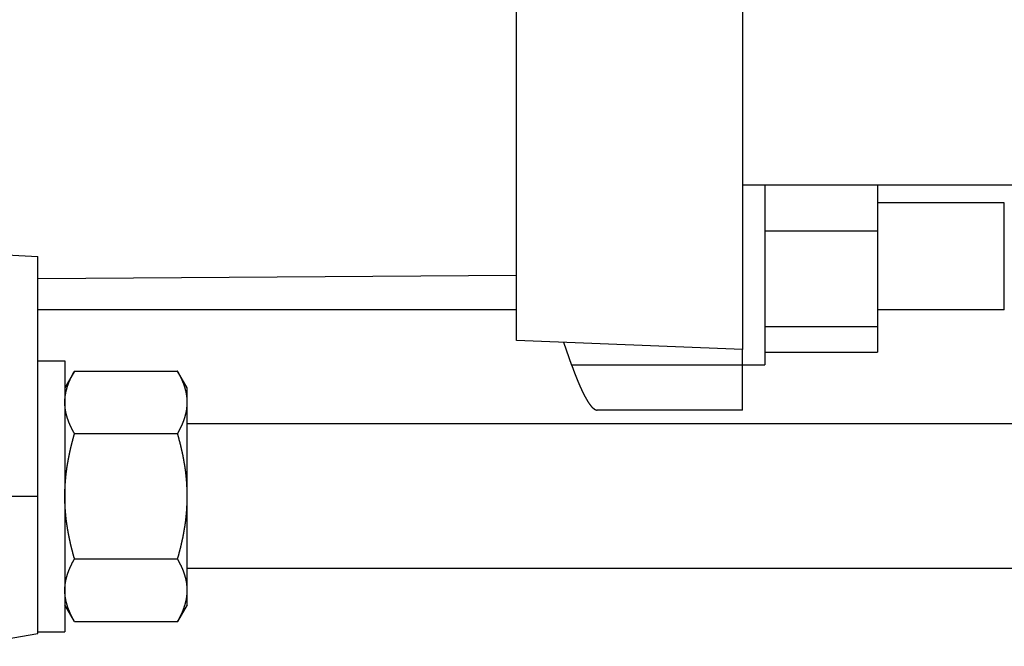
# Model space of a CAD drawing. Header units: millimetres. Extents: x 20 to 566, y 106 to 300.
# Tile 9 of 18: x 317 to 426, y 114 to 184. Entities that reach past the tile are written whole.
import ezdxf

# ---------------------------------------------------------------- set-up
doc = ezdxf.new("R2010")
doc.units = ezdxf.units.MM
doc.header["$MEASUREMENT"] = 0
doc.layers.add('16', color=7, linetype='Continuous')
doc.layers.add('4', color=7, linetype='Continuous')

msp = doc.modelspace()

# ---------------------------------------------------------------- linework, layer by layer
at = {"color": 7, "linetype": 'Continuous', "lineweight": 30}
for p, q in [((372.11, 148.08), (372.11, 195.33)), ((397.11, 195.33), (397.11, 147.08)), ((397.11, 165.28), (474.11, 165.28)), ((426.11, 163.29), (412.06, 163.29)), ((426.11, 151.45), (426.11, 163.29)), ((319.11, 115.65), (319.11, 157.35)), ((372.11, 151.45), (319.11, 151.45)), ((426.11, 151.45), (412.06, 151.45)), ((319.11, 145.83), (322.11, 145.83)), ((322.11, 145.83), (322.11, 115.83)), ((323.18, 144.68), (322.11, 142.83)), ((323.18, 144.68), (334.59, 144.68)), ((335.66, 142.83), (334.59, 144.68)), ((335.66, 118.83), (335.66, 142.83)), ((462.56, 138.83), (335.66, 138.83)), ((323.18, 137.76), (334.59, 137.76)), ((305.15, 130.83), (319.11, 130.83)), ((323.18, 123.9), (334.59, 123.9)), ((462.56, 122.83), (335.66, 122.83)), ((323.18, 116.97), (322.11, 118.83)), ((335.66, 118.83), (334.59, 116.97)), ((323.18, 116.97), (334.59, 116.97)), ((311.11, 114.24), (319.11, 115.65)), ((319.11, 115.83), (322.11, 115.83))]:
    msp.add_line(p, q, dxfattribs=at)
for centre, radius, start, end in [((330.31, 141.21), 5.35, 5.2951, 6.1764), ((330.36, 141.21), 5.3, 3.4621, 5.2966), ((330.4, 141.22), 5.26, 3.114, 3.46), ((330.46, 141.22), 5.2, 0.005, 3.1184)]:
    msp.add_arc(centre, radius, start, end, dxfattribs=at)
msp.add_ellipse((394.03, 203.33), major_axis=(271.53, 0), ratio=0.176178, start_param=4.390404, end_param=4.432823, dxfattribs=at)
for points, knots in [([(322.11, 141.22), (322.11, 141.22), (322.11, 141.26), (322.11, 141.28), (322.11, 141.32), (322.11, 141.35), (322.11, 141.38), (322.11, 141.42), (322.11, 141.45), (322.12, 141.48), (322.12, 141.51), (322.12, 141.55), (322.12, 141.58), (322.12, 141.61), (322.13, 141.64), (322.13, 141.68), (322.13, 141.71), (322.14, 141.74), (322.14, 141.78), (322.14, 141.81), (322.15, 141.84), (322.15, 141.87), (322.15, 141.91), (322.16, 141.94), (322.16, 141.97), (322.17, 142), (322.17, 142.04), (322.18, 142.07), (322.18, 142.1), (322.19, 142.13), (322.19, 142.16), (322.2, 142.2), (322.21, 142.23), (322.21, 142.26), (322.22, 142.29), (322.23, 142.33), (322.23, 142.36), (322.24, 142.39), (322.25, 142.42), (322.25, 142.45), (322.26, 142.49), (322.27, 142.52), (322.28, 142.55), (322.29, 142.58), (322.29, 142.61), (322.3, 142.64), (322.31, 142.68), (322.32, 142.71), (322.33, 142.74), (322.34, 142.77), (322.35, 142.8), (322.36, 142.83), (322.36, 142.86), (322.37, 142.9), (322.38, 142.93), (322.39, 142.96), (322.4, 142.99), (322.41, 143.02), (322.42, 143.05), (322.44, 143.08), (322.45, 143.11), (322.46, 143.14), (322.47, 143.18), (322.48, 143.21), (322.49, 143.24), (322.5, 143.27), (322.51, 143.3), (322.52, 143.33), (322.54, 143.36), (322.55, 143.39), (322.56, 143.42), (322.57, 143.45), (322.59, 143.48), (322.6, 143.51), (322.61, 143.54), (322.62, 143.57), (322.64, 143.6), (322.65, 143.63), (322.66, 143.66), (322.67, 143.69), (322.69, 143.72), (322.7, 143.75), (322.71, 143.78), (322.73, 143.81), (322.74, 143.84), (322.76, 143.87), (322.77, 143.9), (322.78, 143.93), (322.8, 143.96), (322.81, 143.99), (322.83, 144.02), (322.84, 144.05), (322.86, 144.08), (322.87, 144.11), (322.88, 144.14), (322.9, 144.17), (322.91, 144.2), (322.93, 144.22), (322.94, 144.25), (322.96, 144.28), (322.97, 144.31), (322.99, 144.34), (323.01, 144.37), (323.02, 144.4), (323.04, 144.43), (323.05, 144.46), (323.07, 144.48), (323.08, 144.51), (323.1, 144.54), (323.12, 144.57), (323.13, 144.6), (323.15, 144.63), (323.16, 144.65), (323.18, 144.68), (323.18, 144.68)], [0, 0, 0, 0, 0.032744, 0.065486, 0.098229, 0.130975, 0.163726, 0.196485, 0.229248, 0.262012, 0.294778, 0.327549, 0.360325, 0.393101, 0.425877, 0.458658, 0.491442, 0.524226, 0.557008, 0.589794, 0.622582, 0.655369, 0.688153, 0.720938, 0.753725, 0.78651, 0.81929, 0.852069, 0.884848, 0.917625, 0.950398, 0.983168, 1.015938, 1.048708, 1.081474, 1.114239, 1.147004, 1.17977, 1.212534, 1.245296, 1.27806, 1.310825, 1.343588, 1.37635, 1.409113, 1.441877, 1.474641, 1.507402, 1.540165, 1.572929, 1.605692, 1.638452, 1.671212, 1.703973, 1.736734, 1.769491, 1.802246, 1.835002, 1.867757, 1.90051, 1.933262, 1.966015, 1.998767, 2.031519, 2.06427, 2.097022, 2.129775, 2.162527, 2.195279, 2.228033, 2.260787, 2.293542, 2.326296, 2.359051, 2.391807, 2.424564, 2.457319, 2.490075, 2.522833, 2.55559, 2.588345, 2.621101, 2.653857, 2.686612, 2.719366, 2.752118, 2.784871, 2.817623, 2.850374, 2.883124, 2.915874, 2.948624, 2.981373, 3.014121, 3.04687, 3.079618, 3.112366, 3.145114, 3.177861, 3.210609, 3.243356, 3.276102, 3.308849, 3.341595, 3.37434, 3.407084, 3.439828, 3.472572, 3.505315, 3.538055, 3.570794, 3.603532, 3.636269, 3.669007, 3.669007, 3.669007, 3.669007]), ([(335.43, 142.76), (335.43, 142.76), (335.43, 142.79), (335.42, 142.81), (335.41, 142.84), (335.4, 142.86), (335.4, 142.89), (335.39, 142.91), (335.38, 142.94), (335.37, 142.96), (335.36, 142.99), (335.36, 143.01), (335.35, 143.04), (335.34, 143.06), (335.33, 143.09), (335.32, 143.11), (335.31, 143.14), (335.31, 143.16), (335.3, 143.19), (335.29, 143.21), (335.28, 143.24), (335.27, 143.26), (335.26, 143.29), (335.25, 143.31), (335.24, 143.33), (335.23, 143.36), (335.22, 143.38), (335.21, 143.41), (335.2, 143.43), (335.19, 143.46), (335.18, 143.48), (335.17, 143.51), (335.16, 143.53), (335.15, 143.55), (335.14, 143.58), (335.13, 143.6), (335.12, 143.63), (335.11, 143.65), (335.1, 143.68), (335.09, 143.7), (335.08, 143.72), (335.07, 143.75), (335.06, 143.77), (335.05, 143.8), (335.04, 143.82), (335.03, 143.84), (335.01, 143.87), (335, 143.89), (334.99, 143.92), (334.98, 143.94), (334.97, 143.96), (334.96, 143.99), (334.95, 144.01), (334.93, 144.03), (334.92, 144.06), (334.91, 144.08), (334.9, 144.1), (334.89, 144.13), (334.88, 144.15), (334.86, 144.18), (334.85, 144.2), (334.84, 144.22), (334.83, 144.25), (334.82, 144.27), (334.8, 144.29), (334.79, 144.32), (334.78, 144.34), (334.77, 144.36), (334.75, 144.38), (334.74, 144.41), (334.73, 144.43), (334.72, 144.45), (334.7, 144.48), (334.69, 144.5), (334.68, 144.52), (334.67, 144.55), (334.65, 144.57), (334.64, 144.59), (334.63, 144.61), (334.61, 144.64), (334.6, 144.66), (334.59, 144.68), (334.59, 144.68)], [0, 0, 0, 0, 0.026293, 0.052586, 0.078878, 0.105171, 0.131464, 0.157758, 0.184054, 0.21035, 0.236646, 0.262944, 0.289242, 0.315542, 0.341841, 0.368142, 0.394444, 0.420746, 0.447049, 0.473352, 0.499657, 0.525963, 0.552268, 0.578574, 0.604881, 0.63119, 0.657499, 0.683808, 0.710119, 0.736432, 0.762745, 0.789059, 0.815375, 0.841692, 0.86801, 0.894329, 0.92065, 0.946972, 0.973295, 0.999619, 1.025945, 1.052272, 1.0786, 1.104929, 1.131259, 1.15759, 1.183923, 1.210256, 1.23659, 1.262925, 1.289261, 1.315597, 1.341933, 1.36827, 1.394608, 1.420946, 1.447284, 1.473622, 1.49996, 1.526298, 1.552635, 1.578972, 1.605309, 1.631645, 1.65798, 1.684313, 1.710646, 1.736978, 1.763308, 1.789636, 1.815962, 1.842287, 1.86861, 1.894929, 1.921247, 1.947562, 1.973874, 2.000182, 2.026484, 2.052784, 2.079082, 2.105381, 2.105381, 2.105381, 2.105381]), ([(335.63, 141.78), (335.63, 141.78), (335.63, 141.8), (335.63, 141.81), (335.62, 141.82), (335.62, 141.83), (335.62, 141.85), (335.62, 141.86), (335.62, 141.87), (335.62, 141.88), (335.62, 141.9), (335.61, 141.91), (335.61, 141.92), (335.61, 141.93), (335.61, 141.95), (335.61, 141.96), (335.61, 141.97), (335.6, 141.98), (335.6, 141.99), (335.6, 142.01), (335.6, 142.02), (335.6, 142.03), (335.59, 142.04), (335.59, 142.06), (335.59, 142.07), (335.59, 142.08), (335.59, 142.09), (335.58, 142.11), (335.58, 142.12), (335.58, 142.13), (335.58, 142.14), (335.58, 142.15), (335.57, 142.17), (335.57, 142.18), (335.57, 142.19), (335.57, 142.2), (335.56, 142.22), (335.56, 142.23), (335.56, 142.24), (335.56, 142.25), (335.55, 142.27), (335.55, 142.28), (335.55, 142.29), (335.55, 142.3), (335.54, 142.31), (335.54, 142.33), (335.54, 142.34), (335.54, 142.35), (335.53, 142.36), (335.53, 142.37), (335.53, 142.39), (335.53, 142.4), (335.52, 142.41), (335.52, 142.42), (335.52, 142.44), (335.52, 142.45), (335.51, 142.46), (335.51, 142.47), (335.51, 142.48), (335.5, 142.5), (335.5, 142.51), (335.5, 142.52), (335.5, 142.53), (335.49, 142.54), (335.49, 142.56), (335.49, 142.57), (335.48, 142.58), (335.48, 142.59), (335.48, 142.61), (335.47, 142.62), (335.47, 142.63), (335.47, 142.64), (335.46, 142.65), (335.46, 142.67), (335.46, 142.68), (335.45, 142.69), (335.45, 142.7), (335.45, 142.71), (335.44, 142.73), (335.44, 142.74), (335.44, 142.75), (335.43, 142.76), (335.43, 142.76)], [0, 0, 0, 0, 0.01246, 0.0249199, 0.0373798, 0.0498396, 0.0622995, 0.0747595, 0.0872197, 0.0996799, 0.1121402, 0.1246008, 0.1370616, 0.1495226, 0.1619837, 0.1744452, 0.186907, 0.1993691, 0.2118315, 0.2242943, 0.2367576, 0.2492213, 0.2616853, 0.2741497, 0.2866147, 0.2990801, 0.3115458, 0.3240118, 0.3364784, 0.3489454, 0.3614127, 0.3738801, 0.3863481, 0.3988165, 0.4112851, 0.4237539, 0.436223, 0.4486926, 0.4611623, 0.4736322, 0.4861023, 0.4985728, 0.5110434, 0.5235141, 0.5359849, 0.548456, 0.5609273, 0.5733986, 0.5858698, 0.5983412, 0.6108128, 0.6232843, 0.6357557, 0.6482271, 0.6606987, 0.6731701, 0.6856412, 0.6981123, 0.7105834, 0.7230544, 0.7355249, 0.7479953, 0.7604656, 0.7729357, 0.7854053, 0.7978745, 0.8103436, 0.8228124, 0.8352806, 0.8477483, 0.8602157, 0.8726827, 0.8851491, 0.8976148, 0.91008, 0.9225448, 0.9350089, 0.9474721, 0.9599342, 0.9723957, 0.9848569, 0.9973183, 0.9973183, 0.9973183, 0.9973183]), ([(323.18, 137.76), (323.18, 137.76), (323.16, 137.79), (323.15, 137.81), (323.13, 137.84), (323.12, 137.87), (323.1, 137.9), (323.08, 137.93), (323.07, 137.95), (323.05, 137.98), (323.04, 138.01), (323.02, 138.04), (323.01, 138.07), (322.99, 138.1), (322.97, 138.13), (322.96, 138.16), (322.94, 138.19), (322.93, 138.21), (322.91, 138.24), (322.9, 138.27), (322.88, 138.3), (322.87, 138.33), (322.86, 138.36), (322.84, 138.39), (322.83, 138.42), (322.81, 138.45), (322.8, 138.48), (322.78, 138.51), (322.77, 138.54), (322.76, 138.57), (322.74, 138.6), (322.73, 138.63), (322.71, 138.66), (322.7, 138.69), (322.69, 138.72), (322.67, 138.75), (322.66, 138.78), (322.65, 138.81), (322.64, 138.84), (322.62, 138.87), (322.61, 138.9), (322.6, 138.93), (322.59, 138.96), (322.57, 138.99), (322.56, 139.02), (322.55, 139.05), (322.54, 139.08), (322.52, 139.11), (322.51, 139.14), (322.5, 139.17), (322.49, 139.2), (322.48, 139.23), (322.47, 139.26), (322.46, 139.29), (322.45, 139.33), (322.44, 139.36), (322.42, 139.39), (322.41, 139.42), (322.4, 139.45), (322.39, 139.48), (322.38, 139.51), (322.37, 139.54), (322.36, 139.57), (322.36, 139.61), (322.35, 139.64), (322.34, 139.67), (322.33, 139.7), (322.32, 139.73), (322.31, 139.76), (322.3, 139.79), (322.29, 139.83), (322.29, 139.86), (322.28, 139.89), (322.27, 139.92), (322.26, 139.95), (322.25, 139.99), (322.25, 140.02), (322.24, 140.05), (322.23, 140.08), (322.23, 140.11), (322.22, 140.15), (322.21, 140.18), (322.21, 140.21), (322.2, 140.24), (322.19, 140.27), (322.19, 140.31), (322.18, 140.34), (322.18, 140.37), (322.17, 140.4), (322.17, 140.44), (322.16, 140.47), (322.16, 140.5), (322.15, 140.53), (322.15, 140.57), (322.15, 140.6), (322.14, 140.63), (322.14, 140.66), (322.14, 140.7), (322.13, 140.73), (322.13, 140.76), (322.13, 140.79), (322.12, 140.83), (322.12, 140.86), (322.12, 140.89), (322.12, 140.92), (322.12, 140.96), (322.11, 140.99), (322.11, 141.02), (322.11, 141.06), (322.11, 141.09), (322.11, 141.12), (322.11, 141.16), (322.11, 141.18), (322.11, 141.22), (322.11, 141.22)], [0, 0, 0, 0, 0.032738, 0.065476, 0.098213, 0.130952, 0.163693, 0.196435, 0.229179, 0.261923, 0.294667, 0.327412, 0.360159, 0.392905, 0.425651, 0.458398, 0.491146, 0.523894, 0.556641, 0.589389, 0.622138, 0.654886, 0.687635, 0.720384, 0.753134, 0.785884, 0.818634, 0.851384, 0.884136, 0.916889, 0.949641, 0.982395, 1.015151, 1.047907, 1.080662, 1.113418, 1.146175, 1.178932, 1.211688, 1.244444, 1.2772, 1.309956, 1.342712, 1.375465, 1.40822, 1.440975, 1.473728, 1.50648, 1.539232, 1.571985, 1.604738, 1.637489, 1.67024, 1.702993, 1.735745, 1.768497, 1.80125, 1.834005, 1.866761, 1.899517, 1.932274, 1.965034, 1.997795, 2.030556, 2.063316, 2.096079, 2.128842, 2.161605, 2.194366, 2.22713, 2.259894, 2.292658, 2.325419, 2.358183, 2.390947, 2.423711, 2.456473, 2.489237, 2.522003, 2.554769, 2.587533, 2.6203, 2.653069, 2.685839, 2.718609, 2.751382, 2.784159, 2.816938, 2.849717, 2.882497, 2.915282, 2.948069, 2.980854, 3.013638, 3.046425, 3.079214, 3.111999, 3.144781, 3.177565, 3.21035, 3.24313, 3.275906, 3.308682, 3.341458, 3.37423, 3.406995, 3.439759, 3.472522, 3.505281, 3.538033, 3.570778, 3.603521, 3.636263, 3.669007, 3.669007, 3.669007, 3.669007]), ([(334.59, 137.76), (334.59, 137.76), (334.61, 137.79), (334.62, 137.81), (334.64, 137.84), (334.65, 137.87), (334.67, 137.9), (334.68, 137.93), (334.7, 137.95), (334.72, 137.98), (334.73, 138.01), (334.75, 138.04), (334.76, 138.07), (334.78, 138.1), (334.79, 138.13), (334.81, 138.16), (334.82, 138.19), (334.84, 138.21), (334.85, 138.24), (334.87, 138.27), (334.88, 138.3), (334.9, 138.33), (334.91, 138.36), (334.93, 138.39), (334.94, 138.42), (334.96, 138.45), (334.97, 138.48), (334.98, 138.51), (335, 138.54), (335.01, 138.57), (335.03, 138.6), (335.04, 138.63), (335.05, 138.66), (335.07, 138.69), (335.08, 138.72), (335.09, 138.75), (335.11, 138.78), (335.12, 138.81), (335.13, 138.84), (335.15, 138.87), (335.16, 138.9), (335.17, 138.93), (335.18, 138.96), (335.2, 138.99), (335.21, 139.02), (335.22, 139.05), (335.23, 139.08), (335.24, 139.11), (335.25, 139.14), (335.27, 139.17), (335.28, 139.2), (335.29, 139.23), (335.3, 139.26), (335.31, 139.29), (335.32, 139.33), (335.33, 139.36), (335.34, 139.39), (335.35, 139.42), (335.36, 139.45), (335.37, 139.48), (335.38, 139.51), (335.39, 139.54), (335.4, 139.57), (335.41, 139.61), (335.42, 139.64), (335.43, 139.67), (335.44, 139.7), (335.45, 139.73), (335.46, 139.76), (335.47, 139.79), (335.47, 139.83), (335.48, 139.86), (335.49, 139.89), (335.5, 139.92), (335.51, 139.95), (335.51, 139.99), (335.52, 140.02), (335.53, 140.05), (335.54, 140.08), (335.54, 140.11), (335.55, 140.15), (335.56, 140.18), (335.56, 140.21), (335.57, 140.24), (335.57, 140.27), (335.58, 140.31), (335.58, 140.34), (335.59, 140.37), (335.6, 140.4), (335.6, 140.44), (335.61, 140.47), (335.61, 140.5), (335.61, 140.53), (335.62, 140.57), (335.62, 140.6), (335.63, 140.63), (335.63, 140.66), (335.63, 140.7), (335.64, 140.73), (335.64, 140.76), (335.64, 140.79), (335.64, 140.83), (335.65, 140.86), (335.65, 140.89), (335.65, 140.92), (335.65, 140.96), (335.65, 140.99), (335.66, 141.02), (335.66, 141.06), (335.66, 141.09), (335.66, 141.12), (335.66, 141.16), (335.66, 141.18), (335.66, 141.22), (335.66, 141.22)], [0, 0, 0, 0, 0.032738, 0.065476, 0.098213, 0.130952, 0.163693, 0.196435, 0.229179, 0.261923, 0.294667, 0.327412, 0.360159, 0.392905, 0.425651, 0.458398, 0.491146, 0.523894, 0.556641, 0.589389, 0.622138, 0.654886, 0.687635, 0.720384, 0.753134, 0.785884, 0.818634, 0.851384, 0.884136, 0.916889, 0.949641, 0.982395, 1.015151, 1.047907, 1.080662, 1.113418, 1.146175, 1.178932, 1.211688, 1.244444, 1.2772, 1.309956, 1.342712, 1.375465, 1.40822, 1.440975, 1.473728, 1.50648, 1.539232, 1.571985, 1.604738, 1.637489, 1.67024, 1.702993, 1.735745, 1.768497, 1.80125, 1.834005, 1.866761, 1.899517, 1.932274, 1.965034, 1.997795, 2.030556, 2.063316, 2.096079, 2.128842, 2.161605, 2.194366, 2.22713, 2.259894, 2.292658, 2.325419, 2.358183, 2.390947, 2.423711, 2.456473, 2.489237, 2.522003, 2.554769, 2.587533, 2.6203, 2.653069, 2.685839, 2.718609, 2.751382, 2.784159, 2.816938, 2.849717, 2.882497, 2.915282, 2.948069, 2.980854, 3.013638, 3.046425, 3.079214, 3.111999, 3.144781, 3.177565, 3.21035, 3.24313, 3.275906, 3.308682, 3.341458, 3.37423, 3.406995, 3.439759, 3.472522, 3.505281, 3.538033, 3.570778, 3.603521, 3.636263, 3.669007, 3.669007, 3.669007, 3.669007]), ([(322.11, 130.83), (322.11, 130.83), (322.11, 130.91), (322.11, 130.97), (322.11, 131.05), (322.11, 131.12), (322.11, 131.19), (322.11, 131.27), (322.12, 131.34), (322.12, 131.41), (322.12, 131.49), (322.12, 131.56), (322.12, 131.63), (322.13, 131.71), (322.13, 131.78), (322.13, 131.85), (322.14, 131.93), (322.14, 132), (322.15, 132.07), (322.15, 132.15), (322.16, 132.22), (322.16, 132.29), (322.17, 132.36), (322.17, 132.44), (322.18, 132.51), (322.18, 132.58), (322.19, 132.66), (322.2, 132.73), (322.2, 132.8), (322.21, 132.88), (322.22, 132.95), (322.22, 133.02), (322.23, 133.09), (322.24, 133.17), (322.25, 133.24), (322.26, 133.31), (322.26, 133.39), (322.27, 133.46), (322.28, 133.53), (322.29, 133.6), (322.3, 133.68), (322.31, 133.75), (322.32, 133.82), (322.33, 133.89), (322.34, 133.97), (322.35, 134.04), (322.36, 134.11), (322.37, 134.18), (322.39, 134.26), (322.4, 134.33), (322.41, 134.4), (322.42, 134.47), (322.43, 134.54), (322.45, 134.62), (322.46, 134.69), (322.47, 134.76), (322.48, 134.83), (322.5, 134.91), (322.51, 134.98), (322.53, 135.05), (322.54, 135.12), (322.55, 135.19), (322.57, 135.27), (322.58, 135.34), (322.6, 135.41), (322.61, 135.48), (322.63, 135.55), (322.64, 135.62), (322.66, 135.7), (322.67, 135.77), (322.69, 135.84), (322.71, 135.91), (322.72, 135.98), (322.74, 136.05), (322.75, 136.12), (322.77, 136.2), (322.79, 136.27), (322.8, 136.34), (322.82, 136.41), (322.84, 136.48), (322.86, 136.55), (322.88, 136.62), (322.89, 136.69), (322.91, 136.77), (322.93, 136.84), (322.95, 136.91), (322.97, 136.98), (322.99, 137.05), (323, 137.12), (323.02, 137.19), (323.04, 137.26), (323.06, 137.33), (323.08, 137.4), (323.1, 137.47), (323.12, 137.54), (323.14, 137.62), (323.16, 137.68), (323.18, 137.75), (323.18, 137.76)], [0, 0, 0, 0, 0.073249, 0.146496, 0.219744, 0.292993, 0.366247, 0.439505, 0.512766, 0.586028, 0.65929, 0.732555, 0.805824, 0.879092, 0.952359, 1.025629, 1.098901, 1.172172, 1.245441, 1.318711, 1.391983, 1.465254, 1.538522, 1.611788, 1.685056, 1.758322, 1.831585, 1.904846, 1.978106, 2.051366, 2.124624, 2.197881, 2.271138, 2.344396, 2.417652, 2.490908, 2.564165, 2.637423, 2.710681, 2.783937, 2.857196, 2.930457, 3.003717, 3.076978, 3.15024, 3.223504, 3.296769, 3.370033, 3.443299, 3.516568, 3.589837, 3.663107, 3.736378, 3.809651, 3.882926, 3.956202, 4.029479, 4.102759, 4.176041, 4.249324, 4.322607, 4.395894, 4.469183, 4.542473, 4.615764, 4.689057, 4.762352, 4.835649, 4.908945, 4.982244, 5.055544, 5.128846, 5.202147, 5.275449, 5.348752, 5.422057, 5.49536, 5.568662, 5.641966, 5.71527, 5.788572, 5.861872, 5.935172, 6.008472, 6.081769, 6.155063, 6.228355, 6.301646, 6.374934, 6.448217, 6.521497, 6.594774, 6.668047, 6.741314, 6.814572, 6.887826, 6.961078, 7.034331, 7.034331, 7.034331, 7.034331]), ([(335.66, 130.83), (335.66, 130.83), (335.66, 130.91), (335.66, 130.97), (335.66, 131.05), (335.66, 131.12), (335.66, 131.19), (335.65, 131.27), (335.65, 131.34), (335.65, 131.41), (335.65, 131.49), (335.65, 131.56), (335.64, 131.63), (335.64, 131.71), (335.64, 131.78), (335.63, 131.85), (335.63, 131.93), (335.63, 132), (335.62, 132.07), (335.62, 132.15), (335.61, 132.22), (335.61, 132.29), (335.6, 132.36), (335.6, 132.44), (335.59, 132.51), (335.59, 132.58), (335.58, 132.66), (335.57, 132.73), (335.57, 132.8), (335.56, 132.88), (335.55, 132.95), (335.54, 133.02), (335.54, 133.09), (335.53, 133.17), (335.52, 133.24), (335.51, 133.31), (335.5, 133.39), (335.49, 133.46), (335.49, 133.53), (335.48, 133.6), (335.47, 133.68), (335.46, 133.75), (335.45, 133.82), (335.44, 133.89), (335.43, 133.97), (335.42, 134.04), (335.4, 134.11), (335.39, 134.18), (335.38, 134.26), (335.37, 134.33), (335.36, 134.4), (335.35, 134.47), (335.33, 134.54), (335.32, 134.62), (335.31, 134.69), (335.3, 134.76), (335.28, 134.83), (335.27, 134.91), (335.26, 134.98), (335.24, 135.05), (335.23, 135.12), (335.21, 135.19), (335.2, 135.27), (335.19, 135.34), (335.17, 135.41), (335.16, 135.48), (335.14, 135.55), (335.13, 135.62), (335.11, 135.7), (335.09, 135.77), (335.08, 135.84), (335.06, 135.91), (335.05, 135.98), (335.03, 136.05), (335.01, 136.12), (335, 136.2), (334.98, 136.27), (334.96, 136.34), (334.95, 136.41), (334.93, 136.48), (334.91, 136.55), (334.89, 136.62), (334.88, 136.69), (334.86, 136.77), (334.84, 136.84), (334.82, 136.91), (334.8, 136.98), (334.78, 137.05), (334.76, 137.12), (334.75, 137.19), (334.73, 137.26), (334.71, 137.33), (334.69, 137.4), (334.67, 137.47), (334.65, 137.54), (334.63, 137.62), (334.61, 137.68), (334.59, 137.75), (334.59, 137.76)], [0, 0, 0, 0, 0.073249, 0.146496, 0.219744, 0.292993, 0.366247, 0.439505, 0.512766, 0.586028, 0.65929, 0.732555, 0.805824, 0.879092, 0.952359, 1.025629, 1.098901, 1.172172, 1.245441, 1.318711, 1.391983, 1.465254, 1.538522, 1.611788, 1.685056, 1.758322, 1.831585, 1.904846, 1.978106, 2.051366, 2.124624, 2.197881, 2.271138, 2.344396, 2.417652, 2.490908, 2.564165, 2.637423, 2.710681, 2.783937, 2.857196, 2.930457, 3.003717, 3.076978, 3.15024, 3.223504, 3.296769, 3.370033, 3.443299, 3.516568, 3.589837, 3.663107, 3.736378, 3.809651, 3.882926, 3.956202, 4.029479, 4.102759, 4.176041, 4.249324, 4.322607, 4.395894, 4.469183, 4.542473, 4.615764, 4.689057, 4.762352, 4.835649, 4.908945, 4.982244, 5.055544, 5.128846, 5.202147, 5.275449, 5.348752, 5.422057, 5.49536, 5.568662, 5.641966, 5.71527, 5.788572, 5.861872, 5.935172, 6.008472, 6.081769, 6.155063, 6.228355, 6.301646, 6.374934, 6.448217, 6.521497, 6.594774, 6.668047, 6.741314, 6.814572, 6.887826, 6.961078, 7.034331, 7.034331, 7.034331, 7.034331]), ([(323.18, 123.9), (323.18, 123.91), (323.16, 123.98), (323.14, 124.04), (323.12, 124.11), (323.1, 124.18), (323.08, 124.25), (323.06, 124.32), (323.04, 124.39), (323.02, 124.46), (323, 124.53), (322.99, 124.61), (322.97, 124.68), (322.95, 124.75), (322.93, 124.82), (322.91, 124.89), (322.89, 124.96), (322.88, 125.03), (322.86, 125.1), (322.84, 125.17), (322.82, 125.24), (322.8, 125.32), (322.79, 125.39), (322.77, 125.46), (322.75, 125.53), (322.74, 125.6), (322.72, 125.67), (322.71, 125.74), (322.69, 125.82), (322.67, 125.89), (322.66, 125.96), (322.64, 126.03), (322.63, 126.1), (322.61, 126.17), (322.6, 126.25), (322.58, 126.32), (322.57, 126.39), (322.55, 126.46), (322.54, 126.53), (322.53, 126.6), (322.51, 126.68), (322.5, 126.75), (322.48, 126.82), (322.47, 126.89), (322.46, 126.97), (322.45, 127.04), (322.43, 127.11), (322.42, 127.18), (322.41, 127.25), (322.4, 127.33), (322.39, 127.4), (322.37, 127.47), (322.36, 127.54), (322.35, 127.62), (322.34, 127.69), (322.33, 127.76), (322.32, 127.83), (322.31, 127.91), (322.3, 127.98), (322.29, 128.05), (322.28, 128.12), (322.27, 128.2), (322.26, 128.27), (322.26, 128.34), (322.25, 128.41), (322.24, 128.49), (322.23, 128.56), (322.22, 128.63), (322.22, 128.71), (322.21, 128.78), (322.2, 128.85), (322.2, 128.92), (322.19, 129), (322.18, 129.07), (322.18, 129.14), (322.17, 129.22), (322.17, 129.29), (322.16, 129.36), (322.16, 129.44), (322.15, 129.51), (322.15, 129.58), (322.14, 129.66), (322.14, 129.73), (322.13, 129.8), (322.13, 129.88), (322.13, 129.95), (322.12, 130.02), (322.12, 130.09), (322.12, 130.17), (322.12, 130.24), (322.12, 130.31), (322.11, 130.39), (322.11, 130.46), (322.11, 130.53), (322.11, 130.61), (322.11, 130.68), (322.11, 130.75), (322.11, 130.82), (322.11, 130.83)], [0, 0, 0, 0, 0.073253, 0.146505, 0.219759, 0.293017, 0.366284, 0.439557, 0.512834, 0.586114, 0.659397, 0.732685, 0.805976, 0.879268, 0.952562, 1.025859, 1.099159, 1.172459, 1.245759, 1.319061, 1.392365, 1.465669, 1.538971, 1.612274, 1.685579, 1.758882, 1.832184, 1.905485, 1.978787, 2.052087, 2.125386, 2.198682, 2.271979, 2.345274, 2.418567, 2.491858, 2.565148, 2.638437, 2.711724, 2.785007, 2.85829, 2.931572, 3.004852, 3.078129, 3.151405, 3.22468, 3.297953, 3.371224, 3.444494, 3.517763, 3.591032, 3.664298, 3.737562, 3.810827, 3.884091, 3.957353, 4.030614, 4.103874, 4.177135, 4.250393, 4.32365, 4.396908, 4.470166, 4.543423, 4.616678, 4.689935, 4.763193, 4.83645, 4.909707, 4.982965, 5.056224, 5.129485, 5.202746, 5.276009, 5.349275, 5.422543, 5.495809, 5.569077, 5.642348, 5.71562, 5.78889, 5.862159, 5.93543, 6.008702, 6.081972, 6.155239, 6.228507, 6.301776, 6.375041, 6.448303, 6.521565, 6.594826, 6.668084, 6.741338, 6.814587, 6.887835, 6.961082, 7.034331, 7.034331, 7.034331, 7.034331]), ([(334.59, 123.9), (334.59, 123.91), (334.61, 123.98), (334.63, 124.04), (334.65, 124.11), (334.67, 124.18), (334.69, 124.25), (334.71, 124.32), (334.73, 124.39), (334.75, 124.46), (334.76, 124.53), (334.78, 124.61), (334.8, 124.68), (334.82, 124.75), (334.84, 124.82), (334.86, 124.89), (334.88, 124.96), (334.89, 125.03), (334.91, 125.1), (334.93, 125.17), (334.95, 125.24), (334.96, 125.32), (334.98, 125.39), (335, 125.46), (335.01, 125.53), (335.03, 125.6), (335.05, 125.67), (335.06, 125.74), (335.08, 125.82), (335.09, 125.89), (335.11, 125.96), (335.13, 126.03), (335.14, 126.1), (335.16, 126.17), (335.17, 126.25), (335.19, 126.32), (335.2, 126.39), (335.21, 126.46), (335.23, 126.53), (335.24, 126.6), (335.26, 126.68), (335.27, 126.75), (335.28, 126.82), (335.3, 126.89), (335.31, 126.97), (335.32, 127.04), (335.33, 127.11), (335.35, 127.18), (335.36, 127.25), (335.37, 127.33), (335.38, 127.4), (335.39, 127.47), (335.4, 127.54), (335.42, 127.62), (335.43, 127.69), (335.44, 127.76), (335.45, 127.83), (335.46, 127.91), (335.47, 127.98), (335.48, 128.05), (335.49, 128.12), (335.49, 128.2), (335.5, 128.27), (335.51, 128.34), (335.52, 128.41), (335.53, 128.49), (335.54, 128.56), (335.54, 128.63), (335.55, 128.71), (335.56, 128.78), (335.57, 128.85), (335.57, 128.92), (335.58, 129), (335.59, 129.07), (335.59, 129.14), (335.6, 129.22), (335.6, 129.29), (335.61, 129.36), (335.61, 129.44), (335.62, 129.51), (335.62, 129.58), (335.63, 129.66), (335.63, 129.73), (335.63, 129.8), (335.64, 129.88), (335.64, 129.95), (335.64, 130.02), (335.65, 130.09), (335.65, 130.17), (335.65, 130.24), (335.65, 130.31), (335.65, 130.39), (335.66, 130.46), (335.66, 130.53), (335.66, 130.61), (335.66, 130.68), (335.66, 130.75), (335.66, 130.82), (335.66, 130.83)], [0, 0, 0, 0, 0.073253, 0.146505, 0.219759, 0.293017, 0.366284, 0.439557, 0.512834, 0.586114, 0.659397, 0.732685, 0.805976, 0.879268, 0.952562, 1.025859, 1.099159, 1.172459, 1.245759, 1.319061, 1.392365, 1.465669, 1.538971, 1.612274, 1.685579, 1.758882, 1.832184, 1.905485, 1.978787, 2.052087, 2.125386, 2.198682, 2.271979, 2.345274, 2.418567, 2.491858, 2.565148, 2.638437, 2.711724, 2.785007, 2.85829, 2.931572, 3.004852, 3.078129, 3.151405, 3.22468, 3.297953, 3.371224, 3.444494, 3.517763, 3.591032, 3.664298, 3.737562, 3.810827, 3.884091, 3.957353, 4.030614, 4.103874, 4.177135, 4.250393, 4.32365, 4.396908, 4.470166, 4.543423, 4.616678, 4.689935, 4.763193, 4.83645, 4.909707, 4.982965, 5.056224, 5.129485, 5.202746, 5.276009, 5.349275, 5.422543, 5.495809, 5.569077, 5.642348, 5.71562, 5.78889, 5.862159, 5.93543, 6.008702, 6.081972, 6.155239, 6.228507, 6.301776, 6.375041, 6.448303, 6.521565, 6.594826, 6.668084, 6.741338, 6.814587, 6.887835, 6.961082, 7.034331, 7.034331, 7.034331, 7.034331]), ([(322.11, 120.43), (322.11, 120.44), (322.11, 120.47), (322.11, 120.5), (322.11, 120.53), (322.11, 120.57), (322.11, 120.6), (322.11, 120.63), (322.11, 120.66), (322.12, 120.7), (322.12, 120.73), (322.12, 120.76), (322.12, 120.79), (322.12, 120.83), (322.13, 120.86), (322.13, 120.89), (322.13, 120.93), (322.14, 120.96), (322.14, 120.99), (322.14, 121.02), (322.15, 121.06), (322.15, 121.09), (322.15, 121.12), (322.16, 121.15), (322.16, 121.19), (322.17, 121.22), (322.17, 121.25), (322.18, 121.28), (322.18, 121.32), (322.19, 121.35), (322.19, 121.38), (322.2, 121.41), (322.21, 121.44), (322.21, 121.48), (322.22, 121.51), (322.23, 121.54), (322.23, 121.57), (322.24, 121.61), (322.25, 121.64), (322.25, 121.67), (322.26, 121.7), (322.27, 121.73), (322.28, 121.76), (322.29, 121.8), (322.29, 121.83), (322.3, 121.86), (322.31, 121.89), (322.32, 121.92), (322.33, 121.95), (322.34, 121.99), (322.35, 122.02), (322.36, 122.05), (322.36, 122.08), (322.37, 122.11), (322.38, 122.14), (322.39, 122.17), (322.4, 122.21), (322.41, 122.24), (322.42, 122.27), (322.44, 122.3), (322.45, 122.33), (322.46, 122.36), (322.47, 122.39), (322.48, 122.42), (322.49, 122.45), (322.5, 122.48), (322.51, 122.51), (322.52, 122.54), (322.54, 122.58), (322.55, 122.61), (322.56, 122.64), (322.57, 122.67), (322.59, 122.7), (322.6, 122.73), (322.61, 122.76), (322.62, 122.79), (322.64, 122.82), (322.65, 122.85), (322.66, 122.88), (322.67, 122.91), (322.69, 122.94), (322.7, 122.97), (322.71, 123), (322.73, 123.03), (322.74, 123.06), (322.76, 123.09), (322.77, 123.12), (322.78, 123.15), (322.8, 123.18), (322.81, 123.21), (322.83, 123.23), (322.84, 123.26), (322.86, 123.29), (322.87, 123.32), (322.88, 123.35), (322.9, 123.38), (322.91, 123.41), (322.93, 123.44), (322.94, 123.47), (322.96, 123.5), (322.97, 123.53), (322.99, 123.56), (323.01, 123.58), (323.02, 123.61), (323.04, 123.64), (323.05, 123.67), (323.07, 123.7), (323.08, 123.73), (323.1, 123.76), (323.12, 123.79), (323.13, 123.81), (323.15, 123.84), (323.16, 123.87), (323.18, 123.9), (323.18, 123.9)], [0, 0, 0, 0, 0.032744, 0.065486, 0.098229, 0.130975, 0.163726, 0.196485, 0.229248, 0.262012, 0.294778, 0.327549, 0.360325, 0.393101, 0.425877, 0.458658, 0.491442, 0.524226, 0.557008, 0.589794, 0.622582, 0.655369, 0.688153, 0.720938, 0.753725, 0.78651, 0.81929, 0.852069, 0.884848, 0.917625, 0.950398, 0.983168, 1.015938, 1.048708, 1.081474, 1.114239, 1.147004, 1.17977, 1.212534, 1.245296, 1.27806, 1.310825, 1.343588, 1.37635, 1.409113, 1.441877, 1.474641, 1.507402, 1.540165, 1.572929, 1.605692, 1.638452, 1.671212, 1.703973, 1.736734, 1.769491, 1.802246, 1.835002, 1.867757, 1.90051, 1.933262, 1.966015, 1.998767, 2.031519, 2.06427, 2.097022, 2.129775, 2.162527, 2.195279, 2.228033, 2.260787, 2.293542, 2.326296, 2.359051, 2.391807, 2.424564, 2.457319, 2.490075, 2.522833, 2.55559, 2.588345, 2.621101, 2.653857, 2.686612, 2.719366, 2.752118, 2.784871, 2.817623, 2.850374, 2.883124, 2.915874, 2.948624, 2.981373, 3.014121, 3.04687, 3.079618, 3.112366, 3.145114, 3.177861, 3.210609, 3.243356, 3.276102, 3.308849, 3.341595, 3.37434, 3.407084, 3.439828, 3.472572, 3.505315, 3.538055, 3.570794, 3.603532, 3.636269, 3.669007, 3.669007, 3.669007, 3.669007]), ([(335.66, 120.43), (335.66, 120.44), (335.66, 120.47), (335.66, 120.5), (335.66, 120.53), (335.66, 120.57), (335.66, 120.6), (335.66, 120.63), (335.65, 120.66), (335.65, 120.7), (335.65, 120.73), (335.65, 120.76), (335.65, 120.79), (335.64, 120.83), (335.64, 120.86), (335.64, 120.89), (335.64, 120.93), (335.63, 120.96), (335.63, 120.99), (335.63, 121.02), (335.62, 121.06), (335.62, 121.09), (335.61, 121.12), (335.61, 121.15), (335.61, 121.19), (335.6, 121.22), (335.6, 121.25), (335.59, 121.28), (335.58, 121.32), (335.58, 121.35), (335.57, 121.38), (335.57, 121.41), (335.56, 121.44), (335.56, 121.48), (335.55, 121.51), (335.54, 121.54), (335.54, 121.57), (335.53, 121.61), (335.52, 121.64), (335.51, 121.67), (335.51, 121.7), (335.5, 121.73), (335.49, 121.76), (335.48, 121.8), (335.47, 121.83), (335.47, 121.86), (335.46, 121.89), (335.45, 121.92), (335.44, 121.95), (335.43, 121.99), (335.42, 122.02), (335.41, 122.05), (335.4, 122.08), (335.39, 122.11), (335.38, 122.14), (335.37, 122.17), (335.36, 122.21), (335.35, 122.24), (335.34, 122.27), (335.33, 122.3), (335.32, 122.33), (335.31, 122.36), (335.3, 122.39), (335.29, 122.42), (335.28, 122.45), (335.27, 122.48), (335.25, 122.51), (335.24, 122.54), (335.23, 122.58), (335.22, 122.61), (335.21, 122.64), (335.2, 122.67), (335.18, 122.7), (335.17, 122.73), (335.16, 122.76), (335.15, 122.79), (335.13, 122.82), (335.12, 122.85), (335.11, 122.88), (335.09, 122.91), (335.08, 122.94), (335.07, 122.97), (335.05, 123), (335.04, 123.03), (335.03, 123.06), (335.01, 123.09), (335, 123.12), (334.98, 123.15), (334.97, 123.18), (334.96, 123.21), (334.94, 123.23), (334.93, 123.26), (334.91, 123.29), (334.9, 123.32), (334.88, 123.35), (334.87, 123.38), (334.85, 123.41), (334.84, 123.44), (334.82, 123.47), (334.81, 123.5), (334.79, 123.53), (334.78, 123.56), (334.76, 123.58), (334.75, 123.61), (334.73, 123.64), (334.72, 123.67), (334.7, 123.7), (334.68, 123.73), (334.67, 123.76), (334.65, 123.79), (334.64, 123.81), (334.62, 123.84), (334.61, 123.87), (334.59, 123.9), (334.59, 123.9)], [0, 0, 0, 0, 0.032744, 0.065486, 0.098229, 0.130975, 0.163726, 0.196485, 0.229248, 0.262012, 0.294778, 0.327549, 0.360325, 0.393101, 0.425877, 0.458658, 0.491442, 0.524226, 0.557008, 0.589794, 0.622582, 0.655369, 0.688153, 0.720938, 0.753725, 0.78651, 0.81929, 0.852069, 0.884848, 0.917625, 0.950398, 0.983168, 1.015938, 1.048708, 1.081474, 1.114239, 1.147004, 1.17977, 1.212534, 1.245296, 1.27806, 1.310825, 1.343588, 1.37635, 1.409113, 1.441877, 1.474641, 1.507402, 1.540165, 1.572929, 1.605692, 1.638452, 1.671212, 1.703973, 1.736734, 1.769491, 1.802246, 1.835002, 1.867757, 1.90051, 1.933262, 1.966015, 1.998767, 2.031519, 2.06427, 2.097022, 2.129775, 2.162527, 2.195279, 2.228033, 2.260787, 2.293542, 2.326296, 2.359051, 2.391807, 2.424564, 2.457319, 2.490075, 2.522833, 2.55559, 2.588345, 2.621101, 2.653857, 2.686612, 2.719366, 2.752118, 2.784871, 2.817623, 2.850374, 2.883124, 2.915874, 2.948624, 2.981373, 3.014121, 3.04687, 3.079618, 3.112366, 3.145114, 3.177861, 3.210609, 3.243356, 3.276102, 3.308849, 3.341595, 3.37434, 3.407084, 3.439828, 3.472572, 3.505315, 3.538055, 3.570794, 3.603532, 3.636269, 3.669007, 3.669007, 3.669007, 3.669007]), ([(322.33, 118.89), (322.33, 118.89), (322.33, 118.91), (322.32, 118.93), (322.32, 118.95), (322.31, 118.97), (322.31, 118.99), (322.3, 119.01), (322.3, 119.02), (322.29, 119.04), (322.29, 119.06), (322.28, 119.08), (322.28, 119.1), (322.27, 119.12), (322.27, 119.14), (322.26, 119.16), (322.26, 119.18), (322.26, 119.2), (322.25, 119.21), (322.25, 119.23), (322.24, 119.25), (322.24, 119.27), (322.23, 119.29), (322.23, 119.31), (322.23, 119.33), (322.22, 119.35), (322.22, 119.37), (322.21, 119.39), (322.21, 119.41), (322.21, 119.42), (322.2, 119.44), (322.2, 119.46), (322.2, 119.48), (322.19, 119.5), (322.19, 119.52), (322.19, 119.54), (322.18, 119.56), (322.18, 119.58), (322.18, 119.6), (322.17, 119.62), (322.17, 119.64), (322.17, 119.66), (322.16, 119.68), (322.16, 119.69), (322.16, 119.71), (322.16, 119.73), (322.15, 119.75), (322.15, 119.77), (322.15, 119.79), (322.15, 119.81), (322.14, 119.83), (322.14, 119.85), (322.14, 119.87), (322.14, 119.89), (322.14, 119.91), (322.13, 119.93), (322.13, 119.95), (322.13, 119.97), (322.13, 119.99), (322.13, 120.01), (322.13, 120.02), (322.12, 120.04), (322.12, 120.06), (322.12, 120.08), (322.12, 120.1), (322.12, 120.12), (322.12, 120.14), (322.12, 120.16), (322.12, 120.18), (322.11, 120.2), (322.11, 120.22), (322.11, 120.24), (322.11, 120.26), (322.11, 120.28), (322.11, 120.3), (322.11, 120.32), (322.11, 120.34), (322.11, 120.36), (322.11, 120.38), (322.11, 120.4), (322.11, 120.41), (322.11, 120.43), (322.11, 120.43)], [0, 0, 0, 0, 0.019532, 0.039064, 0.058596, 0.078129, 0.097664, 0.1172, 0.136738, 0.156276, 0.175814, 0.195354, 0.214895, 0.234436, 0.253978, 0.27352, 0.293064, 0.312608, 0.332151, 0.351696, 0.371241, 0.390787, 0.410333, 0.429878, 0.449425, 0.468972, 0.48852, 0.508067, 0.527615, 0.547163, 0.566712, 0.58626, 0.605809, 0.625358, 0.644908, 0.664458, 0.684008, 0.703559, 0.72311, 0.742661, 0.762212, 0.781765, 0.801318, 0.82087, 0.840423, 0.859977, 0.879532, 0.899086, 0.918639, 0.938194, 0.957749, 0.977303, 0.996856, 1.01641, 1.035965, 1.055518, 1.075071, 1.094623, 1.114176, 1.133728, 1.153279, 1.172829, 1.192379, 1.211929, 1.231477, 1.251024, 1.270572, 1.290118, 1.309663, 1.329207, 1.34875, 1.368293, 1.387834, 1.407373, 1.426912, 1.446451, 1.465987, 1.485522, 1.505055, 1.524587, 1.544119, 1.563652, 1.563652, 1.563652, 1.563652]), ([(334.59, 116.97), (334.59, 116.97), (334.61, 117), (334.62, 117.03), (334.64, 117.06), (334.65, 117.08), (334.67, 117.11), (334.68, 117.14), (334.7, 117.17), (334.72, 117.2), (334.73, 117.23), (334.75, 117.26), (334.76, 117.29), (334.78, 117.31), (334.79, 117.34), (334.81, 117.37), (334.82, 117.4), (334.84, 117.43), (334.85, 117.46), (334.87, 117.49), (334.88, 117.52), (334.9, 117.55), (334.91, 117.58), (334.93, 117.61), (334.94, 117.64), (334.96, 117.66), (334.97, 117.69), (334.98, 117.72), (335, 117.75), (335.01, 117.78), (335.03, 117.81), (335.04, 117.84), (335.05, 117.87), (335.07, 117.9), (335.08, 117.93), (335.09, 117.96), (335.11, 117.99), (335.12, 118.02), (335.13, 118.05), (335.15, 118.08), (335.16, 118.11), (335.17, 118.14), (335.18, 118.17), (335.2, 118.2), (335.21, 118.23), (335.22, 118.26), (335.23, 118.29), (335.24, 118.33), (335.25, 118.36), (335.27, 118.39), (335.28, 118.42), (335.29, 118.45), (335.3, 118.48), (335.31, 118.51), (335.32, 118.54), (335.33, 118.57), (335.34, 118.6), (335.35, 118.63), (335.36, 118.66), (335.37, 118.7), (335.38, 118.73), (335.39, 118.76), (335.4, 118.79), (335.41, 118.82), (335.42, 118.85), (335.43, 118.88), (335.44, 118.92), (335.45, 118.95), (335.46, 118.98), (335.47, 119.01), (335.47, 119.04), (335.48, 119.07), (335.49, 119.11), (335.5, 119.14), (335.51, 119.17), (335.51, 119.2), (335.52, 119.23), (335.53, 119.26), (335.54, 119.3), (335.54, 119.33), (335.55, 119.36), (335.56, 119.39), (335.56, 119.43), (335.57, 119.46), (335.57, 119.49), (335.58, 119.52), (335.58, 119.55), (335.59, 119.59), (335.6, 119.62), (335.6, 119.65), (335.61, 119.68), (335.61, 119.72), (335.61, 119.75), (335.62, 119.78), (335.62, 119.81), (335.63, 119.85), (335.63, 119.88), (335.63, 119.91), (335.64, 119.94), (335.64, 119.98), (335.64, 120.01), (335.64, 120.04), (335.65, 120.07), (335.65, 120.11), (335.65, 120.14), (335.65, 120.17), (335.65, 120.21), (335.66, 120.24), (335.66, 120.27), (335.66, 120.3), (335.66, 120.34), (335.66, 120.37), (335.66, 120.4), (335.66, 120.43), (335.66, 120.43)], [0, 0, 0, 0, 0.032738, 0.065476, 0.098213, 0.130952, 0.163693, 0.196435, 0.229179, 0.261923, 0.294667, 0.327412, 0.360159, 0.392905, 0.425651, 0.458398, 0.491146, 0.523894, 0.556641, 0.589389, 0.622138, 0.654886, 0.687635, 0.720384, 0.753134, 0.785884, 0.818634, 0.851384, 0.884136, 0.916889, 0.949641, 0.982395, 1.015151, 1.047907, 1.080662, 1.113418, 1.146175, 1.178932, 1.211688, 1.244444, 1.2772, 1.309956, 1.342712, 1.375465, 1.40822, 1.440975, 1.473728, 1.50648, 1.539232, 1.571985, 1.604738, 1.637489, 1.67024, 1.702993, 1.735745, 1.768497, 1.80125, 1.834005, 1.866761, 1.899517, 1.932274, 1.965034, 1.997795, 2.030556, 2.063316, 2.096079, 2.128842, 2.161605, 2.194366, 2.22713, 2.259894, 2.292658, 2.325419, 2.358183, 2.390947, 2.423711, 2.456473, 2.489237, 2.522003, 2.554769, 2.587533, 2.6203, 2.653069, 2.685839, 2.718609, 2.751382, 2.784159, 2.816938, 2.849717, 2.882497, 2.915282, 2.948069, 2.980854, 3.013638, 3.046425, 3.079214, 3.111999, 3.144781, 3.177565, 3.21035, 3.24313, 3.275906, 3.308682, 3.341458, 3.37423, 3.406995, 3.439759, 3.472522, 3.505281, 3.538033, 3.570778, 3.603521, 3.636263, 3.669007, 3.669007, 3.669007, 3.669007]), ([(323.18, 116.97), (323.18, 116.97), (323.17, 117), (323.16, 117.02), (323.14, 117.04), (323.13, 117.06), (323.12, 117.08), (323.1, 117.11), (323.09, 117.13), (323.08, 117.15), (323.06, 117.18), (323.05, 117.2), (323.04, 117.22), (323.03, 117.25), (323.01, 117.27), (323, 117.29), (322.99, 117.32), (322.98, 117.34), (322.96, 117.36), (322.95, 117.39), (322.94, 117.41), (322.93, 117.43), (322.92, 117.46), (322.9, 117.48), (322.89, 117.5), (322.88, 117.53), (322.87, 117.55), (322.86, 117.57), (322.85, 117.6), (322.83, 117.62), (322.82, 117.64), (322.81, 117.67), (322.8, 117.69), (322.79, 117.71), (322.78, 117.74), (322.77, 117.76), (322.75, 117.79), (322.74, 117.81), (322.73, 117.83), (322.72, 117.86), (322.71, 117.88), (322.7, 117.91), (322.69, 117.93), (322.68, 117.95), (322.67, 117.98), (322.66, 118), (322.65, 118.03), (322.64, 118.05), (322.63, 118.08), (322.62, 118.1), (322.61, 118.12), (322.6, 118.15), (322.59, 118.17), (322.58, 118.2), (322.57, 118.22), (322.56, 118.25), (322.55, 118.27), (322.54, 118.29), (322.53, 118.32), (322.52, 118.34), (322.51, 118.37), (322.5, 118.39), (322.49, 118.42), (322.48, 118.44), (322.47, 118.47), (322.46, 118.49), (322.45, 118.52), (322.45, 118.54), (322.44, 118.57), (322.43, 118.59), (322.42, 118.62), (322.41, 118.64), (322.4, 118.67), (322.4, 118.69), (322.39, 118.72), (322.38, 118.74), (322.37, 118.77), (322.36, 118.79), (322.36, 118.82), (322.35, 118.84), (322.34, 118.86), (322.33, 118.89), (322.33, 118.89)], [0, 0, 0, 0, 0.026283, 0.052566, 0.078849, 0.10513, 0.131411, 0.157691, 0.183971, 0.210252, 0.236533, 0.262814, 0.289097, 0.315381, 0.341667, 0.367955, 0.394245, 0.420538, 0.446834, 0.473133, 0.499435, 0.525742, 0.552052, 0.578366, 0.604685, 0.631008, 0.657333, 0.683662, 0.709994, 0.736329, 0.762667, 0.789005, 0.815347, 0.841691, 0.868036, 0.894381, 0.920728, 0.947077, 0.973426, 0.999775, 1.026125, 1.052475, 1.078826, 1.105175, 1.131524, 1.157874, 1.184223, 1.21057, 1.236916, 1.263262, 1.289607, 1.315951, 1.342292, 1.368632, 1.394972, 1.421309, 1.447644, 1.473977, 1.500309, 1.526639, 1.552966, 1.579292, 1.605615, 1.631937, 1.658256, 1.684572, 1.710887, 1.7372, 1.76351, 1.789818, 1.816124, 1.842428, 1.86873, 1.895029, 1.921327, 1.947623, 1.973917, 2.000208, 2.026497, 2.052785, 2.079072, 2.10536, 2.10536, 2.10536, 2.10536])]:
    msp.add_open_spline(points, degree=3, knots=knots, dxfattribs=at)
at = {"layer": '16', "color": 7, "linetype": 'Continuous', "lineweight": 30}
for p, q in [((399.61, 165.28), (399.61, 145.37)), ((412.06, 165.28), (412.06, 146.77)), ((399.61, 160.2), (412.06, 160.2)), ((399.61, 149.61), (412.06, 149.61)), ((397.11, 147.08), (372.11, 148.08)), ((377.3, 147.87), (378.21, 145.34)), ((397.11, 140.37), (397.11, 147.08)), ((399.61, 146.77), (412.06, 146.77)), ((397.11, 145.34), (378.21, 145.34)), ((397.11, 145.37), (399.61, 145.37)), ((397.11, 140.37), (381.04, 140.37))]:
    msp.add_line(p, q, dxfattribs=at)
msp.add_open_spline([(378.21, 145.34), (378.21, 145.34), (378.22, 145.31), (378.23, 145.29), (378.24, 145.26), (378.25, 145.23), (378.26, 145.2), (378.27, 145.17), (378.28, 145.14), (378.29, 145.11), (378.3, 145.09), (378.32, 145.06), (378.33, 145.03), (378.34, 145), (378.35, 144.97), (378.36, 144.94), (378.37, 144.91), (378.38, 144.88), (378.39, 144.86), (378.4, 144.83), (378.41, 144.8), (378.42, 144.77), (378.43, 144.74), (378.44, 144.71), (378.45, 144.68), (378.46, 144.66), (378.48, 144.63), (378.49, 144.6), (378.5, 144.57), (378.51, 144.54), (378.52, 144.51), (378.53, 144.48), (378.54, 144.46), (378.55, 144.43), (378.56, 144.4), (378.57, 144.37), (378.58, 144.34), (378.6, 144.31), (378.61, 144.28), (378.62, 144.26), (378.63, 144.23), (378.64, 144.2), (378.65, 144.17), (378.66, 144.14), (378.67, 144.11), (378.68, 144.09), (378.7, 144.06), (378.71, 144.03), (378.72, 144), (378.73, 143.97), (378.74, 143.94), (378.75, 143.91), (378.76, 143.89), (378.78, 143.86), (378.79, 143.83), (378.8, 143.8), (378.81, 143.77), (378.82, 143.74), (378.83, 143.72), (378.84, 143.69), (378.86, 143.66), (378.87, 143.63), (378.88, 143.6), (378.89, 143.57), (378.9, 143.55), (378.91, 143.52), (378.93, 143.49), (378.94, 143.46), (378.95, 143.43), (378.96, 143.41), (378.97, 143.38), (378.99, 143.35), (379, 143.32), (379.01, 143.29), (379.02, 143.26), (379.03, 143.24), (379.05, 143.21), (379.06, 143.18), (379.07, 143.15), (379.08, 143.12), (379.09, 143.1), (379.11, 143.07), (379.12, 143.04), (379.13, 143.01), (379.14, 142.98), (379.16, 142.96), (379.17, 142.93), (379.18, 142.9), (379.19, 142.87), (379.21, 142.84), (379.22, 142.82), (379.23, 142.79), (379.24, 142.76), (379.26, 142.73), (379.27, 142.71), (379.28, 142.68), (379.29, 142.65), (379.31, 142.62), (379.32, 142.59), (379.33, 142.57), (379.35, 142.54), (379.36, 142.51), (379.37, 142.48), (379.39, 142.46), (379.4, 142.43), (379.41, 142.4), (379.42, 142.37), (379.44, 142.35), (379.45, 142.32), (379.47, 142.29), (379.48, 142.26), (379.49, 142.24), (379.51, 142.21), (379.52, 142.18), (379.53, 142.15), (379.55, 142.13), (379.56, 142.1), (379.57, 142.07), (379.59, 142.05), (379.6, 142.02), (379.62, 141.99), (379.63, 141.96), (379.64, 141.94), (379.66, 141.91), (379.67, 141.88), (379.69, 141.86), (379.7, 141.83), (379.72, 141.8), (379.73, 141.78), (379.75, 141.75), (379.76, 141.72), (379.78, 141.69), (379.79, 141.67), (379.81, 141.64), (379.82, 141.61), (379.84, 141.59), (379.85, 141.56), (379.87, 141.54), (379.88, 141.51), (379.9, 141.48), (379.91, 141.46), (379.93, 141.43), (379.95, 141.4), (379.96, 141.38), (379.98, 141.35), (379.99, 141.33), (380.01, 141.3), (380.03, 141.27), (380.04, 141.25), (380.06, 141.22), (380.08, 141.2), (380.09, 141.17), (380.11, 141.15), (380.13, 141.12), (380.15, 141.1), (380.16, 141.07), (380.18, 141.05), (380.2, 141.02), (380.22, 141), (380.24, 140.97), (380.25, 140.95), (380.27, 140.92), (380.29, 140.9), (380.31, 140.88), (380.33, 140.85), (380.35, 140.83), (380.37, 140.8), (380.39, 140.78), (380.41, 140.76), (380.43, 140.74), (380.45, 140.71), (380.47, 140.69), (380.49, 140.67), (380.51, 140.65), (380.54, 140.63), (380.56, 140.61), (380.58, 140.59), (380.6, 140.57), (380.63, 140.55), (380.65, 140.53), (380.68, 140.51), (380.7, 140.49), (380.73, 140.47), (380.75, 140.46), (380.78, 140.44), (380.81, 140.43), (380.84, 140.41), (380.86, 140.4), (380.89, 140.39), (380.92, 140.38), (380.95, 140.38), (380.98, 140.37), (381.01, 140.37), (381.04, 140.37), (381.04, 140.37)], degree=3, knots=[0, 0, 0, 0, 0.030576, 0.061152, 0.091727, 0.122303, 0.152879, 0.183455, 0.214031, 0.244608, 0.275184, 0.30576, 0.336336, 0.366913, 0.397489, 0.428066, 0.458642, 0.489219, 0.519795, 0.550372, 0.580948, 0.611525, 0.642101, 0.672678, 0.703255, 0.733831, 0.764408, 0.794984, 0.825561, 0.856138, 0.886715, 0.917291, 0.947868, 0.978445, 1.009022, 1.039599, 1.070176, 1.100753, 1.13133, 1.161907, 1.192484, 1.223061, 1.253638, 1.284215, 1.314793, 1.34537, 1.375947, 1.406525, 1.437102, 1.467679, 1.498257, 1.528834, 1.559411, 1.589988, 1.620565, 1.651142, 1.681719, 1.712297, 1.742873, 1.77345, 1.804027, 1.834604, 1.865181, 1.895758, 1.926335, 1.956911, 1.987488, 2.018065, 2.048642, 2.079218, 2.109795, 2.140372, 2.170949, 2.201526, 2.232103, 2.26268, 2.293258, 2.323835, 2.354413, 2.38499, 2.415568, 2.446146, 2.476723, 2.507301, 2.537878, 2.568456, 2.599034, 2.629611, 2.660189, 2.690767, 2.721344, 2.751922, 2.7825, 2.813077, 2.843655, 2.874233, 2.904811, 2.935389, 2.965968, 2.996546, 3.027125, 3.057704, 3.088283, 3.118863, 3.149443, 3.180024, 3.210605, 3.241186, 3.271768, 3.30235, 3.332933, 3.363515, 3.394098, 3.42468, 3.455263, 3.485845, 3.516426, 3.547008, 3.577589, 3.60817, 3.63875, 3.66933, 3.69991, 3.73049, 3.761069, 3.791648, 3.822227, 3.852806, 3.883384, 3.913963, 3.944542, 3.975122, 4.005701, 4.036282, 4.066863, 4.097444, 4.128024, 4.158605, 4.189187, 4.219768, 4.250349, 4.28093, 4.311512, 4.342094, 4.372676, 4.40326, 4.433845, 4.464432, 4.49502, 4.525611, 4.556205, 4.586803, 4.617404, 4.648011, 4.678626, 4.709245, 4.739861, 4.770478, 4.8011, 4.831723, 4.862338, 4.892946, 4.923555, 4.954162, 4.984762, 5.015355, 5.045951, 5.076548, 5.107143, 5.137741, 5.168362, 5.198989, 5.229605, 5.260199, 5.290813, 5.321428, 5.352013, 5.382547, 5.413058, 5.443564, 5.474085, 5.504665, 5.53541, 5.566266, 5.597141, 5.627984, 5.659099, 5.6904, 5.721581, 5.752394, 5.782999, 5.813621, 5.844291, 5.875038, 5.875038, 5.875038, 5.875038], dxfattribs=at)
at = {"layer": '4', "color": 7, "linetype": 'Continuous', "lineweight": 30}
msp.add_line((319.11, 154.91), (372.11, 155.29), dxfattribs=at)

doc.saveas('drawing.dxf')
